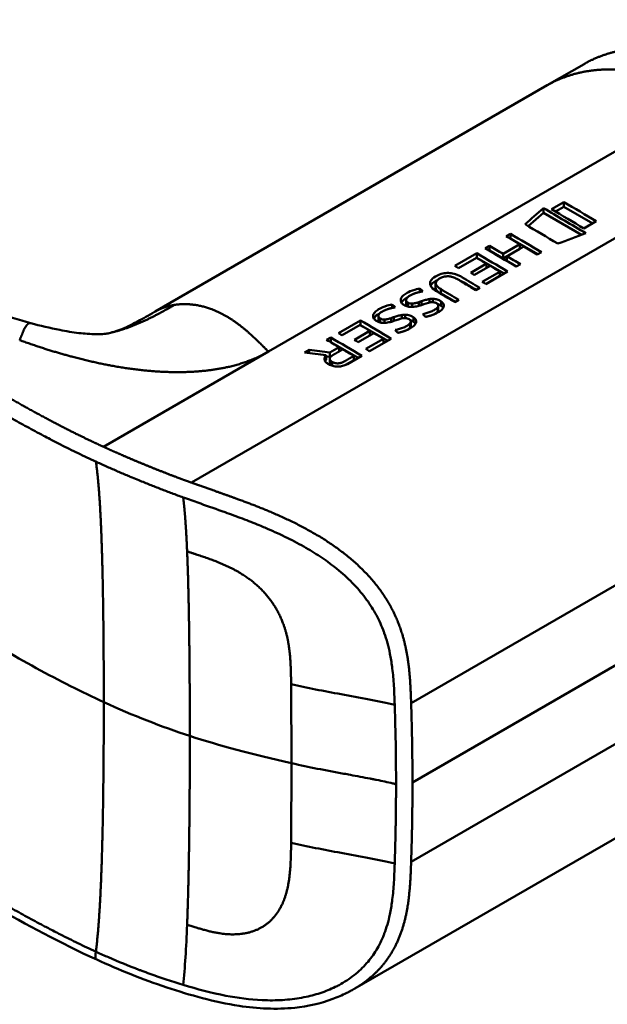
# Model space of a CAD drawing. Header units: millimetres. Extents: x 20 to 833, y 20 to 574.
# Tile 5 of 20: x 207 to 218, y 93 to 111. Entities that reach past the tile are written whole.
import ezdxf

# ---------------------------------------------------------------- set-up
doc = ezdxf.new("R2010")
doc.units = ezdxf.units.MM
doc.header["$LTSCALE"] = 2
doc.layers.add('Sichtbare Kanten(DIN)', color=7, linetype='Continuous', lineweight=50)
doc.layers.add('Sichtbare tangentiale Kanten(DIN)', color=7, linetype='Continuous', lineweight=50)

msp = doc.modelspace()

# ---------------------------------------------------------------- linework, layer by layer
at = {"layer": 'Sichtbare Kanten(DIN)'}
for p, q in [((217.291, 110.223), (217.998, 110.631)), ((217.291, 110.223), (209.773, 105.883)), ((217.218, 107.778), (217.218, 107.868)), ((217.61, 107.983), (217.373, 107.846)), ((217.449, 107.801), (217.61, 107.894)), ((217.61, 107.894), (217.61, 107.983)), ((217.61, 107.894), (218.164, 107.574)), ((216.929, 107.521), (217.218, 107.778)), ((217.218, 107.778), (217.951, 107.355)), ((217.995, 107.477), (218.233, 107.614)), ((216.506, 107.329), (216.585, 107.374)), ((216.583, 107.284), (216.585, 107.285)), ((216.585, 107.285), (216.585, 107.374)), ((216.585, 107.285), (217.11, 106.982)), ((216.104, 107.097), (216.183, 107.142)), ((216.183, 107.053), (216.183, 107.142)), ((216.444, 106.988), (216.768, 107.175)), ((216.444, 106.902), (216.768, 107.089)), ((216.842, 107.131), (216.518, 106.944)), ((216.768, 107.089), (216.768, 107.175)), ((215.519, 106.759), (215.939, 107.002)), ((215.933, 106.914), (215.591, 106.717)), ((215.938, 106.912), (215.939, 106.913)), ((215.939, 106.913), (215.939, 107.002)), ((215.939, 106.913), (216.464, 106.61)), ((216.181, 107.052), (216.183, 107.053)), ((216.183, 107.053), (216.444, 106.902)), ((216.444, 106.902), (216.444, 106.988)), ((216.518, 106.944), (216.518, 106.859)), ((217.179, 107.022), (217.1, 106.977)), ((215.824, 106.628), (216.124, 106.802)), ((216.197, 106.759), (215.896, 106.585)), ((216.124, 106.802), (216.124, 106.717)), ((216.518, 106.859), (216.708, 106.75)), ((216.777, 106.79), (216.698, 106.745)), ((216.044, 106.453), (216.382, 106.648)), ((216.113, 106.411), (216.382, 106.567)), ((216.533, 106.65), (216.117, 106.409)), ((216.382, 106.567), (216.382, 106.648)), ((215.152, 106.338), (215.152, 106.426)), ((215.998, 106.341), (215.92, 106.296)), ((214.848, 106.259), (214.848, 106.325)), ((215.249, 106.229), (215.527, 106.069)), ((214.319, 105.953), (214.319, 106.019)), ((214.584, 106.017), (214.584, 106.105)), ((214.618, 105.98), (214.618, 106.056)), ((214.701, 105.973), (214.701, 106.035)), ((214.878, 106.081), (214.878, 106.008)), ((215.033, 106.056), (215.033, 106.123)), ((215.07, 106.062), (215.064, 106.062)), ((215.097, 106.063), (215.097, 106.128)), ((215.192, 105.966), (215.194, 105.969)), ((215.192, 105.884), (215.192, 105.966)), ((215.203, 105.914), (215.203, 105.996)), ((215.257, 105.994), (215.257, 106.077)), ((215.596, 106.109), (215.518, 106.063)), ((214.055, 105.711), (214.055, 105.8)), ((214.349, 105.775), (214.349, 105.702)), ((214.503, 105.751), (214.503, 105.818)), ((214.568, 105.758), (214.568, 105.822)), ((214.728, 105.689), (214.728, 105.772)), ((215.192, 105.884), (215.194, 105.887)), ((207.391, 105.661), (207.391, 105.661)), ((213.288, 105.471), (213.708, 105.714)), ((213.702, 105.626), (213.36, 105.429)), ((213.707, 105.624), (213.708, 105.625)), ((213.708, 105.625), (213.708, 105.714)), ((213.708, 105.625), (214.233, 105.322)), ((214.089, 105.674), (214.089, 105.751)), ((214.172, 105.667), (214.172, 105.73)), ((214.541, 105.757), (214.535, 105.756)), ((214.663, 105.66), (214.665, 105.663)), ((214.663, 105.579), (214.663, 105.66)), ((214.663, 105.579), (214.665, 105.582)), ((214.674, 105.609), (214.674, 105.69)), ((213.062, 105.341), (213.141, 105.386)), ((213.141, 105.297), (213.141, 105.386)), ((213.593, 105.34), (213.893, 105.514)), ((213.966, 105.471), (213.665, 105.297)), ((213.893, 105.429), (213.893, 105.514)), ((213.122, 105.099), (213.299, 105.201)), ((213.138, 105.296), (213.141, 105.297)), ((213.141, 105.297), (213.666, 104.994)), ((213.299, 105.116), (213.299, 105.201)), ((213.814, 105.165), (214.152, 105.36)), ((213.883, 105.123), (214.152, 105.279)), ((214.302, 105.362), (213.886, 105.121)), ((214.152, 105.279), (214.152, 105.36)), ((212.638, 105.096), (212.728, 105.148)), ((212.728, 105.085), (212.728, 105.148)), ((213.051, 105.045), (213.051, 104.958)), ((213.051, 105.021), (213.122, 105.013)), ((213.122, 105.013), (213.122, 105.099)), ((213.122, 105.013), (213.164, 105.037)), ((213.735, 105.034), (213.462, 104.877)), ((213.583, 104.951), (213.583, 105.032)), ((213.121, 104.891), (213.121, 104.976)), ((213.424, 104.859), (213.583, 104.951)), ((213.563, 101.106), (213.563, 101.106)), ((223.37, 98.537), (213.602, 92.898))]:
    msp.add_line(p, q, dxfattribs=at)
for centre, major_axis, ratio, start_param, end_param in [((218.075, -1216.656), (570.755, 1519.476), 0.445272, 0.701728, 0.702123), ((213.049, -855.208), (-783.468, -877.907), 0.685542, 4.052312, 4.052857), ((215.56, 55.957), (-31.338, 54.279), 0.57735, 5.485057, 5.489364), ((215.621, 61.11), (-28.161, 48.776), 0.57735, 5.478661, 5.483329), ((214.83, 105.678), (-0.372, -0.41), 0.498083, 3.530871, 3.713834), ((215.072, 105.996), (-0.119, -0.018), 0.551515, 4.522912, 4.650151), ((214.301, 105.372), (-0.372, -0.41), 0.498083, 3.530871, 3.713834), ((213.329, 54.669), (-31.338, 54.279), 0.57735, 5.485057, 5.489364), ((214.543, 105.69), (-0.119, -0.018), 0.551515, 4.522912, 4.650151), ((213.39, 59.822), (-28.161, 48.776), 0.57735, 5.478661, 5.483329)]:
    msp.add_ellipse(centre, major_axis=major_axis, ratio=ratio, start_param=start_param, end_param=end_param, dxfattribs=at)
for points, degree, knots in [([(208.652, 93.452), (207.261, 94.09), (206.051, 94.85), (202.749, 96.773), (200.695, 97.968), (192.483, 102.75), (186.324, 106.337), (177.855, 111.269), (175.545, 112.614), (171.503, 114.968), (169.591, 115.892), (167.807, 117.335), (167.503, 117.635), (167.091, 118.191), (166.952, 118.442), (166.782, 118.91), (166.735, 119.126), (166.713, 119.448), (166.713, 119.55), (166.725, 119.734), (166.734, 119.811), (166.75, 119.91), (166.751, 119.919), (166.754, 119.933), (166.755, 119.937), (166.756, 119.945), (166.756, 119.947), (166.757, 119.952), (166.757, 119.953), (166.758, 119.955), (166.758, 119.956), (166.758, 119.957), (166.758, 119.957), (166.758, 119.958), (166.758, 119.958), (166.758, 119.959), (166.759, 119.96), (166.759, 119.96)], 3, [0, 0, 0, 0, 1.330879, 1.330879, 3.517902, 3.517902, 10.078968, 10.078968, 12.539368, 12.539368, 14.385097, 14.385097, 14.827131, 14.827131, 15.157869, 15.157869, 15.425993, 15.425993, 15.548214, 15.548214, 15.639932, 15.639932, 15.648432, 15.648432, 15.652584, 15.652584, 15.654666, 15.654666, 15.655832, 15.655832, 15.656235, 15.656235, 15.656577, 15.656577, 15.657146, 15.657146, 15.657775, 15.657775, 15.657775, 15.657775]), ([(220.994, 110.338), (220.541, 110.599), (219.988, 110.911), (219.313, 111.022), (218.689, 110.956), (218.163, 110.727), (217.998, 110.631)], 5, [0, 0, 0, 0, 0, 0, 0.3333333, 0.5032205, 0.5032205, 0.5032205, 0.5032205, 0.5032205, 0.5032205]), ([(202.833, 107.866), (203.529, 107.467), (204.19, 107.057), (205.28, 106.49), (205.659, 106.306), (206.474, 105.958), (206.915, 105.791), (207.391, 105.661)], 3, [0, 0, 0, 0, 0.735929, 0.735929, 1.106843, 1.106843, 1.487767, 1.487767, 1.487767, 1.487767]), ([(216.768, 107.175), (216.724, 107.201), (216.681, 107.227), (216.594, 107.278), (216.55, 107.304), (216.506, 107.329)], 3, [-0.09250293, -0.09250293, -0.09250293, -0.09250293, -0.04625196, -0.04625196, -0.000001, -0.000001, -0.000001, -0.000001]), ([(216.183, 107.142), (216.226, 107.117), (216.27, 107.091), (216.357, 107.04), (216.401, 107.014), (216.444, 106.988)], 3, [-0.09250293, -0.09250293, -0.09250293, -0.09250293, -0.04625197, -0.04625197, -0.000001, -0.000001, -0.000001, -0.000001]), ([(217.1, 106.977), (217.057, 107.003), (217.014, 107.028), (216.928, 107.08), (216.885, 107.106), (216.842, 107.131)], 3, [-0.09132572, -0.09132572, -0.09132572, -0.09132572, -0.04566336, -0.04566336, -0.000001, -0.000001, -0.000001, -0.000001]), ([(216.518, 106.944), (216.561, 106.919), (216.605, 106.893), (216.691, 106.842), (216.734, 106.816), (216.777, 106.79)], 3, [-0.09132572, -0.09132572, -0.09132572, -0.09132572, -0.04566337, -0.04566337, -0.000001, -0.000001, -0.000001, -0.000001]), ([(215.518, 106.063), (215.415, 106.125), (215.312, 106.187), (215.171, 106.27), (215.129, 106.294), (215.074, 106.347), (215.058, 106.368), (215.043, 106.411), (215.042, 106.431), (215.056, 106.475), (215.072, 106.496), (215.125, 106.544), (215.167, 106.568), (215.237, 106.599), (215.275, 106.611), (215.353, 106.623), (215.388, 106.625), (215.461, 106.619), (215.496, 106.612), (215.553, 106.594), (215.575, 106.586), (215.606, 106.572), (215.616, 106.567), (215.632, 106.559), (215.637, 106.556), (215.644, 106.552), (215.647, 106.55), (215.65, 106.548), (215.651, 106.548), (215.653, 106.547), (215.654, 106.546), (215.655, 106.545), (215.656, 106.545), (215.656, 106.545), (215.656, 106.545), (215.656, 106.545), (215.656, 106.545), (215.656, 106.545), (215.656, 106.545), (215.656, 106.545), (215.656, 106.545), (215.77, 106.477), (215.884, 106.409), (215.998, 106.341)], 3, [0, 0, 0, 0, 0.1092334, 0.1092334, 0.1490232, 0.1490232, 0.1726138, 0.1726138, 0.1937378, 0.1937378, 0.2182547, 0.2182547, 0.2526067, 0.2526067, 0.2870093, 0.2870093, 0.3152043, 0.3152043, 0.3443314, 0.3443314, 0.3644971, 0.3644971, 0.3751144, 0.3751144, 0.3803766, 0.3803766, 0.3830492, 0.3830492, 0.38432, 0.38432, 0.3850207, 0.3850207, 0.3856281, 0.3856281, 0.3856453, 0.3856453, 0.3856529, 0.3856529, 0.385659, 0.385659, 0.3856615, 0.3856615, 0.5165283, 0.5165283, 0.5165283, 0.5165283]), ([(215.92, 106.296), (215.839, 106.344), (215.758, 106.393), (215.677, 106.441), (215.637, 106.464), (215.602, 106.485), (215.573, 106.502), (215.562, 106.509), (215.552, 106.514), (215.542, 106.519), (215.517, 106.532), (215.488, 106.544), (215.457, 106.551), (215.435, 106.556), (215.412, 106.56), (215.389, 106.56), (215.365, 106.561), (215.342, 106.558), (215.32, 106.553), (215.294, 106.548), (215.271, 106.539), (215.25, 106.529), (215.245, 106.526), (215.237, 106.522), (215.229, 106.518), (215.211, 106.507), (215.189, 106.492), (215.173, 106.475), (215.162, 106.462), (215.155, 106.448), (215.153, 106.434), (215.151, 106.421), (215.154, 106.407), (215.161, 106.395), (215.168, 106.381), (215.179, 106.368), (215.193, 106.356), (215.209, 106.341), (215.229, 106.328), (215.249, 106.316)], 3, [0, 0, 0, 0, 0.0858896, 0.0858896, 0.0858896, 0.1279276, 0.1279276, 0.1279276, 0.1432993, 0.1432993, 0.1432993, 0.1836295, 0.1836295, 0.1836295, 0.21198, 0.21198, 0.21198, 0.2404515, 0.2404515, 0.2404515, 0.2735893, 0.2735893, 0.2735893, 0.2822713, 0.2822713, 0.2822713, 0.3015509, 0.3015509, 0.3015509, 0.3153228, 0.3153228, 0.3153228, 0.328077, 0.328077, 0.328077, 0.3418436, 0.3418436, 0.3418436, 0.3581502, 0.3581502, 0.3581502, 0.3581502]), ([(215.055, 106.379), (215.071, 106.41), (215.104, 106.441), (215.165, 106.476), (215.175, 106.481), (215.185, 106.486)], 3, [-0.414746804, -0.414746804, -0.414746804, -0.414746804, -0.411882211, -0.411882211, -0.411329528, -0.411329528, -0.411329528, -0.411329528]), ([(215.152, 106.338), (215.152, 106.331), (215.154, 106.324), (215.156, 106.316), (215.167, 106.288), (215.198, 106.259), (215.249, 106.229)], 3, [-0.08126478, -0.08126478, -0.08126478, -0.08126478, -0.06446812, -0.06446812, -0.06446812, 0, 0, 0, 0]), ([(215.594, 106.49), (215.615, 106.481), (215.635, 106.471), (215.656, 106.459), (215.747, 106.406), (215.838, 106.353), (215.929, 106.301)], 3, [-0.4042218, -0.4042218, -0.4042218, -0.4042218, -0.4031426, -0.4031426, -0.4031426, -0.0813111, -0.0813111, -0.0813111, -0.0813111]), ([(214.685, 105.972), (214.67, 105.972), (214.654, 105.973), (214.625, 105.978), (214.611, 105.981), (214.572, 105.994), (214.547, 106.007), (214.51, 106.033), (214.498, 106.047), (214.481, 106.078), (214.479, 106.096), (214.485, 106.128), (214.492, 106.149), (214.531, 106.195), (214.558, 106.214), (214.604, 106.242), (214.647, 106.266), (214.771, 106.311), (214.807, 106.318), (214.848, 106.325)], 3, [0, 0, 0, 0, 0.0114915, 0.0114915, 0.0227532, 0.0227532, 0.0450369, 0.0450369, 0.0645561, 0.0645561, 0.0860667, 0.0860667, 0.1052546, 0.1052546, 0.12316, 0.12316, 0.1329562, 0.1329562, 0.1429345, 0.1429345, 0.1429345, 0.1429345]), ([(214.678, 106.2), (214.659, 106.19), (214.641, 106.18), (214.626, 106.168), (214.608, 106.154), (214.599, 106.143), (214.594, 106.135), (214.587, 106.123), (214.583, 106.112), (214.585, 106.101), (214.585, 106.093), (214.588, 106.085), (214.594, 106.077), (214.6, 106.069), (214.608, 106.062), (214.618, 106.056)], 3, [0, 0, 0, 0, 0.0188348, 0.0188348, 0.0188348, 0.0412232, 0.0412232, 0.0412232, 0.0734599, 0.0734599, 0.0734599, 0.0962138, 0.0962138, 0.0962138, 0.1202703, 0.1202703, 0.1202703, 0.1202703]), ([(214.156, 105.667), (214.14, 105.667), (214.125, 105.668), (214.096, 105.672), (214.082, 105.676), (214.043, 105.689), (214.018, 105.702), (213.981, 105.728), (213.969, 105.741), (213.952, 105.773), (213.95, 105.79), (213.956, 105.823), (213.963, 105.843), (214.002, 105.889), (214.029, 105.909), (214.075, 105.936), (214.117, 105.961), (214.242, 106.006), (214.278, 106.012), (214.319, 106.019)], 3, [0, 0, 0, 0, 0.0114915, 0.0114915, 0.0227532, 0.0227532, 0.0450369, 0.0450369, 0.0645561, 0.0645561, 0.0860668, 0.0860668, 0.1052548, 0.1052548, 0.1231602, 0.1231602, 0.1329564, 0.1329564, 0.1429347, 0.1429347, 0.1429347, 0.1429347]), ([(214.618, 106.056), (214.633, 106.047), (214.643, 106.043), (214.656, 106.04), (214.669, 106.036), (214.683, 106.035), (214.701, 106.035)], 3, [0, 0, 0, 0, 0.01167029, 0.01167029, 0.01167029, 0.02361101, 0.02361101, 0.02361101, 0.02361101]), ([(215.064, 106.062), (215.004, 106.054), (214.938, 106.027), (214.848, 105.998), (214.816, 105.989), (214.752, 105.976), (214.718, 105.972), (214.685, 105.972)], 3, [0, 0, 0, 0, 0.04648501, 0.04648501, 0.06986246, 0.06986246, 0.09248548, 0.09248548, 0.09248548, 0.09248548]), ([(214.701, 106.035), (214.72, 106.037), (214.742, 106.04), (214.764, 106.045), (214.786, 106.05), (214.805, 106.056), (214.828, 106.064)], 3, [0, 0, 0, 0, 0.01715883, 0.01715883, 0.01715883, 0.03436624, 0.03436624, 0.03436624, 0.03436624]), ([(214.828, 106.064), (214.837, 106.066), (214.845, 106.069), (214.853, 106.072), (214.854, 106.072), (214.858, 106.074), (214.862, 106.075), (214.867, 106.077), (214.873, 106.08), (214.878, 106.081)], 3, [0, 0, 0, 0, 0.007243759, 0.007243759, 0.007243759, 0.007783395, 0.007783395, 0.007783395, 0.008527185, 0.008527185, 0.008527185, 0.008527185]), ([(214.878, 106.081), (214.908, 106.092), (214.93, 106.099), (214.955, 106.106), (214.981, 106.113), (215.007, 106.119), (215.033, 106.123)], 3, [0, 0, 0, 0, 0.02152225, 0.02152225, 0.02152225, 0.04305819, 0.04305819, 0.04305819, 0.04305819]), ([(214.907, 105.836), (214.962, 105.851), (215.017, 105.864), (215.094, 105.894), (215.118, 105.906), (215.159, 105.933), (215.18, 105.949), (215.192, 105.966)], 3, [0, 0, 0, 0, 0.04647205, 0.04647205, 0.06998895, 0.06998895, 0.09284234, 0.09284234, 0.09284234, 0.09284234]), ([(215.194, 105.969), (215.198, 105.975), (215.202, 105.982), (215.203, 105.989), (215.204, 105.996), (215.203, 106.003), (215.201, 106.01), (215.2, 106.013), (215.198, 106.017), (215.194, 106.021), (215.192, 106.025), (215.188, 106.029), (215.184, 106.033), (215.176, 106.04), (215.165, 106.046), (215.153, 106.051), (215.143, 106.055), (215.132, 106.058), (215.121, 106.06), (215.109, 106.063), (215.097, 106.064), (215.085, 106.063)], 3, [0, 0, 0, 0, 0.00910864, 0.00910864, 0.00910864, 0.01796935, 0.01796935, 0.01796935, 0.02226226, 0.02226226, 0.02226226, 0.02577904, 0.02577904, 0.02577904, 0.03210922, 0.03210922, 0.03210922, 0.0373818, 0.0373818, 0.0373818, 0.04265759, 0.04265759, 0.04265759, 0.04265759]), ([(215.097, 106.128), (215.113, 106.127), (215.128, 106.126), (215.144, 106.124), (215.158, 106.122), (215.171, 106.119), (215.184, 106.115), (215.197, 106.11), (215.21, 106.105), (215.221, 106.099), (215.226, 106.097), (215.231, 106.094), (215.237, 106.09), (215.243, 106.086), (215.25, 106.082), (215.257, 106.077)], 3, [0, 0, 0, 0, 0.01175174, 0.01175174, 0.01175174, 0.02263405, 0.02263405, 0.02263405, 0.03418298, 0.03418298, 0.03418298, 0.0383665, 0.0383665, 0.0383665, 0.0427469, 0.0427469, 0.0427469, 0.0427469]), ([(215.257, 106.077), (215.276, 106.063), (215.291, 106.047), (215.31, 106.012), (215.31, 105.997), (215.305, 105.965), (215.292, 105.947), (215.265, 105.914), (215.245, 105.897), (215.196, 105.865), (215.168, 105.85), (215.138, 105.838)], 3, [0, 0, 0, 0, 0.0226843, 0.0226843, 0.0471214, 0.0471214, 0.0950996, 0.0950996, 0.1652353, 0.1652353, 0.2353795, 0.2353795, 0.2353795, 0.2353795]), ([(215.188, 106.029), (215.205, 106.024), (215.221, 106.016), (215.244, 106.003), (215.251, 105.999), (215.257, 105.994)], 3, [-0.03774628, -0.03774628, -0.03774628, -0.03774628, -0.0114041, -0.0114041, 0, 0, 0, 0]), ([(208.915, 105.476), (209.009, 105.498), (209.098, 105.529), (209.286, 105.615), (209.36, 105.652), (209.538, 105.747), (209.644, 105.808), (209.763, 105.877)], 3, [0, 0, 0, 0, 0.2274282, 0.2274282, 0.3469927, 0.3469927, 0.4733937, 0.4733937, 0.4733937, 0.4733937]), ([(214.149, 105.894), (214.13, 105.885), (214.112, 105.874), (214.097, 105.863), (214.079, 105.849), (214.07, 105.837), (214.065, 105.829), (214.058, 105.818), (214.054, 105.807), (214.055, 105.796), (214.056, 105.787), (214.059, 105.779), (214.065, 105.772), (214.071, 105.764), (214.079, 105.757), (214.089, 105.751)], 3, [0, 0, 0, 0, 0.0188348, 0.0188348, 0.0188348, 0.0412232, 0.0412232, 0.0412232, 0.0734599, 0.0734599, 0.0734599, 0.0962138, 0.0962138, 0.0962138, 0.1202703, 0.1202703, 0.1202703, 0.1202703]), ([(214.299, 105.758), (214.308, 105.761), (214.316, 105.764), (214.324, 105.767), (214.325, 105.767), (214.329, 105.768), (214.333, 105.77), (214.338, 105.772), (214.344, 105.774), (214.349, 105.775)], 3, [0, 0, 0, 0, 0.007243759, 0.007243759, 0.007243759, 0.007783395, 0.007783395, 0.007783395, 0.008527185, 0.008527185, 0.008527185, 0.008527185]), ([(214.349, 105.775), (214.379, 105.786), (214.401, 105.793), (214.426, 105.801), (214.452, 105.808), (214.478, 105.814), (214.503, 105.818)], 3, [0, 0, 0, 0, 0.02152225, 0.02152225, 0.02152225, 0.04305819, 0.04305819, 0.04305819, 0.04305819]), ([(214.568, 105.822), (214.584, 105.822), (214.599, 105.821), (214.614, 105.819), (214.629, 105.816), (214.642, 105.813), (214.655, 105.809), (214.668, 105.805), (214.681, 105.799), (214.692, 105.793), (214.697, 105.791), (214.702, 105.788), (214.708, 105.785), (214.714, 105.781), (214.721, 105.777), (214.728, 105.772)], 3, [0, 0, 0, 0, 0.01175175, 0.01175175, 0.01175175, 0.02263408, 0.02263408, 0.02263408, 0.03418299, 0.03418299, 0.03418299, 0.0383665, 0.0383665, 0.0383665, 0.0427469, 0.0427469, 0.0427469, 0.0427469]), ([(214.728, 105.772), (214.747, 105.758), (214.762, 105.742), (214.781, 105.706), (214.781, 105.691), (214.776, 105.66), (214.763, 105.642), (214.736, 105.609), (214.716, 105.592), (214.666, 105.559), (214.639, 105.545), (214.609, 105.532)], 3, [0, 0, 0, 0, 0.0226843, 0.0226843, 0.0471214, 0.0471214, 0.0950996, 0.0950996, 0.1652353, 0.1652353, 0.2353795, 0.2353795, 0.2353795, 0.2353795]), ([(215.135, 105.836), (215.152, 105.847), (215.168, 105.859), (215.185, 105.876), (215.189, 105.88), (215.192, 105.884)], 3, [-0.02719017, -0.02719017, -0.02719017, -0.02719017, -0.00598758, -0.00598758, 0, 0, 0, 0]), ([(207.391, 105.661), (207.57, 105.612), (207.755, 105.566), (208.066, 105.506), (208.194, 105.485), (208.368, 105.465), (208.422, 105.46), (208.535, 105.451), (208.593, 105.449), (208.676, 105.448), (208.706, 105.449), (208.758, 105.451), (208.777, 105.453), (208.82, 105.457), (208.838, 105.459), (208.883, 105.468), (208.898, 105.472), (208.915, 105.476)], 3, [0, 0, 0, 0, 0.142851, 0.142851, 0.23759, 0.23759, 0.2817459, 0.2817459, 0.3393121, 0.3393121, 0.388441, 0.388441, 0.4486209, 0.4486209, 0.5584487, 0.5584487, 0.6013434, 0.6013434, 0.6013434, 0.6013434]), ([(214.089, 105.751), (214.104, 105.742), (214.114, 105.738), (214.127, 105.734), (214.14, 105.731), (214.154, 105.729), (214.172, 105.73)], 3, [0, 0, 0, 0, 0.01167029, 0.01167029, 0.01167029, 0.02361101, 0.02361101, 0.02361101, 0.02361101]), ([(214.535, 105.756), (214.475, 105.749), (214.409, 105.722), (214.319, 105.693), (214.287, 105.684), (214.223, 105.671), (214.189, 105.667), (214.156, 105.667)], 3, [0, 0, 0, 0, 0.04648501, 0.04648501, 0.06986245, 0.06986245, 0.09248547, 0.09248547, 0.09248547, 0.09248547]), ([(214.172, 105.73), (214.191, 105.731), (214.213, 105.735), (214.235, 105.74), (214.257, 105.745), (214.276, 105.751), (214.299, 105.758)], 3, [0, 0, 0, 0, 0.01715883, 0.01715883, 0.01715883, 0.03436624, 0.03436624, 0.03436624, 0.03436624]), ([(214.378, 105.53), (214.433, 105.546), (214.488, 105.558), (214.565, 105.589), (214.589, 105.601), (214.63, 105.627), (214.651, 105.644), (214.663, 105.66)], 3, [0, 0, 0, 0, 0.04647205, 0.04647205, 0.06998895, 0.06998895, 0.09284234, 0.09284234, 0.09284234, 0.09284234]), ([(214.665, 105.663), (214.669, 105.67), (214.673, 105.677), (214.674, 105.684), (214.675, 105.691), (214.674, 105.698), (214.672, 105.704), (214.67, 105.708), (214.668, 105.712), (214.665, 105.716), (214.663, 105.72), (214.659, 105.723), (214.655, 105.727), (214.647, 105.734), (214.636, 105.741), (214.624, 105.746), (214.614, 105.75), (214.603, 105.753), (214.592, 105.755), (214.58, 105.757), (214.568, 105.758), (214.556, 105.758)], 3, [0, 0, 0, 0, 0.00910864, 0.00910864, 0.00910864, 0.01796935, 0.01796935, 0.01796935, 0.02226226, 0.02226226, 0.02226226, 0.02577904, 0.02577904, 0.02577904, 0.03210922, 0.03210922, 0.03210922, 0.0373818, 0.0373818, 0.0373818, 0.04265759, 0.04265759, 0.04265759, 0.04265759]), ([(214.606, 105.53), (214.623, 105.541), (214.639, 105.554), (214.656, 105.571), (214.66, 105.575), (214.663, 105.579)], 3, [-0.02718993, -0.02718993, -0.02718993, -0.02718993, -0.00598758, -0.00598758, 0, 0, 0, 0]), ([(214.659, 105.724), (214.676, 105.718), (214.692, 105.711), (214.715, 105.698), (214.722, 105.693), (214.728, 105.689)], 3, [-0.03774622, -0.03774622, -0.03774622, -0.03774622, -0.0114041, -0.0114041, 0, 0, 0, 0]), ([(213.299, 105.201), (213.26, 105.225), (213.22, 105.248), (213.141, 105.294), (213.101, 105.318), (213.062, 105.341)], 3, [-0.08386158, -0.08386158, -0.08386158, -0.08386158, -0.04193129, -0.04193129, -0.000001, -0.000001, -0.000001, -0.000001]), ([(213.051, 105.045), (212.982, 105.053), (212.913, 105.062), (212.776, 105.079), (212.707, 105.088), (212.638, 105.096)], 3, [-0.1052572, -0.1052572, -0.1052572, -0.1052572, -0.0526291, -0.0526291, -0.000001, -0.000001, -0.000001, -0.000001]), ([(212.728, 105.148), (212.794, 105.14), (212.86, 105.132), (212.991, 105.116), (213.057, 105.107), (213.122, 105.099)], 3, [-0.1005752, -0.1005752, -0.1005752, -0.1005752, -0.0502881, -0.0502881, -0.000001, -0.000001, -0.000001, -0.000001]), ([(213.462, 104.877), (213.44, 104.865), (213.415, 104.854), (213.389, 104.846), (213.362, 104.838), (213.333, 104.832), (213.303, 104.829), (213.277, 104.827), (213.25, 104.827), (213.224, 104.831), (213.194, 104.835), (213.166, 104.842), (213.14, 104.853), (213.125, 104.859), (213.11, 104.867), (213.097, 104.875), (213.084, 104.882), (213.063, 104.896), (213.046, 104.915), (213.032, 104.93), (213.023, 104.947), (213.021, 104.965), (213.019, 104.978), (213.02, 104.991), (213.025, 105.005), (213.03, 105.019), (213.039, 105.032), (213.051, 105.045)], 3, [0, 0, 0, 0, 0.0225711, 0.0225711, 0.0225711, 0.0454923, 0.0454923, 0.0454923, 0.0656128, 0.0656128, 0.0656128, 0.088775, 0.088775, 0.088775, 0.1028625, 0.1028625, 0.1028625, 0.1164275, 0.1164275, 0.1164275, 0.1276054, 0.1276054, 0.1276054, 0.1362092, 0.1362092, 0.1362092, 0.1454311, 0.1454311, 0.1454311, 0.1454311]), ([(213.583, 105.032), (213.548, 105.053), (213.513, 105.074), (213.442, 105.116), (213.407, 105.137), (213.372, 105.158)], 3, [-0.07476079, -0.07476079, -0.07476079, -0.07476079, -0.03738089, -0.03738089, -0.000001, -0.000001, -0.000001, -0.000001]), ([(213.602, 92.898), (213.6, 92.897), (213.599, 92.896), (213.596, 92.895), (213.595, 92.894), (213.59, 92.891), (213.587, 92.89), (213.579, 92.885), (213.574, 92.882), (213.557, 92.872), (213.546, 92.866), (213.505, 92.843), (213.475, 92.828), (213.358, 92.769), (213.27, 92.731), (212.946, 92.61), (212.699, 92.556), (212.099, 92.493), (211.737, 92.512), (210.909, 92.638), (210.442, 92.771), (209.529, 93.075), (209.079, 93.256), (208.652, 93.452)], 3, [0, 0, 0, 0, 0.001294, 0.001294, 0.00269, 0.00269, 0.005129, 0.005129, 0.009712, 0.009712, 0.019866, 0.019866, 0.046471, 0.046471, 0.126297, 0.126297, 0.333994, 0.333994, 0.625513, 0.625513, 1.018787, 1.018787, 1.429049, 1.429049, 1.429049, 1.429049])]:
    msp.add_open_spline(points, degree=degree, knots=knots, dxfattribs=at)
for points in [[(217.218, 107.868), (217.489, 107.709), (217.761, 107.549), (218.032, 107.385)], [(217.373, 107.846), (217.58, 107.725), (217.788, 107.602), (217.995, 107.477)], [(218.233, 107.614), (218.025, 107.739), (217.818, 107.862), (217.61, 107.983)], [(217.493, 107.186), (217.285, 107.312), (217.077, 107.435), (216.869, 107.557)], [(216.585, 107.374), (216.783, 107.258), (216.981, 107.141), (217.179, 107.022)], [(216.698, 106.745), (216.5, 106.864), (216.302, 106.981), (216.104, 107.097)], [(215.939, 107.002), (216.137, 106.886), (216.335, 106.769), (216.533, 106.65)], [(215.591, 106.717), (215.567, 106.731), (215.543, 106.745), (215.519, 106.759)], [(215.896, 106.585), (215.872, 106.6), (215.848, 106.614), (215.824, 106.628)], [(216.117, 106.409), (216.093, 106.424), (216.069, 106.438), (216.044, 106.453)], [(214.493, 106.056), (214.514, 106.096), (214.56, 106.129), (214.613, 106.157)], [(214.848, 106.325), (214.868, 106.306), (214.887, 106.288), (214.907, 106.27)], [(215.249, 106.316), (215.365, 106.247), (215.481, 106.178), (215.596, 106.109)], [(214.319, 106.019), (214.339, 106.001), (214.358, 105.983), (214.378, 105.964)], [(214.584, 106.017), (214.584, 106.006), (214.588, 105.996), (214.597, 105.986)], [(215.257, 105.994), (215.274, 105.982), (215.287, 105.969), (215.297, 105.955)], [(213.964, 105.75), (213.985, 105.79), (214.031, 105.824), (214.084, 105.852)], [(214.956, 105.781), (214.94, 105.8), (214.923, 105.818), (214.907, 105.836)], [(215.138, 105.838), (215.135, 105.836), (215.132, 105.834), (215.128, 105.833)], [(215.194, 105.887), (215.2, 105.896), (215.203, 105.905), (215.203, 105.914)], [(213.708, 105.714), (213.906, 105.598), (214.104, 105.481), (214.302, 105.362)], [(214.055, 105.711), (214.055, 105.701), (214.059, 105.69), (214.068, 105.681)], [(214.665, 105.582), (214.671, 105.591), (214.674, 105.6), (214.674, 105.609)], [(214.728, 105.689), (214.745, 105.677), (214.758, 105.664), (214.768, 105.65)], [(213.141, 105.386), (213.339, 105.271), (213.537, 105.153), (213.735, 105.034)], [(213.36, 105.429), (213.336, 105.443), (213.312, 105.457), (213.288, 105.471)], [(214.427, 105.476), (214.411, 105.494), (214.394, 105.512), (214.378, 105.53)], [(214.609, 105.532), (214.606, 105.531), (214.603, 105.529), (214.599, 105.527)], [(213.665, 105.297), (213.641, 105.312), (213.617, 105.326), (213.593, 105.34)], [(213.886, 105.121), (213.862, 105.136), (213.838, 105.15), (213.814, 105.165)], [(213.032, 104.933), (213.037, 104.942), (213.043, 104.95), (213.051, 104.958)], [(213.121, 104.891), (213.121, 104.879), (213.127, 104.866), (213.141, 104.852)]]:
    msp.add_open_spline(points, degree=3, dxfattribs=at)
for points, weights, knots in [([(214.907, 106.27), (214.872, 106.264), (214.84, 106.257), (214.812, 106.25), (214.796, 106.246), (214.781, 106.241), (214.767, 106.237), (214.752, 106.232), (214.738, 106.226), (214.725, 106.221), (214.713, 106.215), (214.701, 106.21), (214.689, 106.205), (214.685, 106.203), (214.681, 106.201), (214.678, 106.2)], [1, 1.00798459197, 1.00798459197, 1, 1.00194930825, 1.00194930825, 1, 1.00189086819, 1.00189086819, 1, 1, 1, 1, 1.00147352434, 1.00147352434, 1], [0, 0, 0, 0, 0.02429045, 0.02429045, 0.02429045, 0.03732361, 0.03732361, 0.03732361, 0.05061544, 0.05061544, 0.05061544, 0.06177209, 0.06177209, 0.06177209, 0.06549098, 0.06549098, 0.06549098, 0.06549098]), ([(214.378, 105.964), (214.343, 105.958), (214.311, 105.952), (214.283, 105.944), (214.267, 105.94), (214.252, 105.936), (214.238, 105.931), (214.223, 105.926), (214.209, 105.921), (214.196, 105.915), (214.184, 105.91), (214.172, 105.905), (214.16, 105.9), (214.156, 105.898), (214.152, 105.896), (214.149, 105.894)], [1, 1.00798459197, 1.00798459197, 1, 1.00194930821, 1.00194930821, 1, 1.00189086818, 1.00189086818, 1, 1, 1, 1, 1.00147352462, 1.00147352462, 1], [0, 0, 0, 0, 0.02429045, 0.02429045, 0.02429045, 0.03732361, 0.03732361, 0.03732361, 0.05061544, 0.05061544, 0.05061544, 0.06177209, 0.06177209, 0.06177209, 0.06549098, 0.06549098, 0.06549098, 0.06549098]), ([(215.128, 105.833), (215.109, 105.824), (215.089, 105.817), (215.069, 105.81), (215.048, 105.803), (215.026, 105.797), (215.005, 105.792), (214.991, 105.788), (214.977, 105.785), (214.962, 105.783), (214.96, 105.782), (214.958, 105.782), (214.956, 105.781)], [1, 0.999971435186, 0.999971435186, 1, 0.999946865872, 0.999946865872, 1, 0.999474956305, 0.999474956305, 1, 1, 1, 1], [0, 0, 0, 0, 0.01792662, 0.01792662, 0.01792662, 0.0358754, 0.0358754, 0.0358754, 0.04736768, 0.04736768, 0.04736768, 0.04890663, 0.04890663, 0.04890663, 0.04890663]), ([(214.599, 105.527), (214.58, 105.519), (214.56, 105.511), (214.54, 105.505), (214.519, 105.498), (214.497, 105.492), (214.476, 105.486), (214.462, 105.483), (214.448, 105.48), (214.433, 105.477), (214.431, 105.477), (214.429, 105.476), (214.427, 105.476)], [1, 0.999971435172, 0.999971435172, 1, 0.999946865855, 0.999946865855, 1, 0.999474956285, 0.999474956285, 1, 1, 1, 1], [0, 0, 0, 0, 0.01792662, 0.01792662, 0.01792662, 0.0358754, 0.0358754, 0.0358754, 0.04736768, 0.04736768, 0.04736768, 0.04890663, 0.04890663, 0.04890663, 0.04890663]), ([(213.372, 105.158), (213.31, 105.123), (213.249, 105.087), (213.187, 105.052), (213.177, 105.046), (213.169, 105.04), (213.161, 105.034), (213.152, 105.028), (213.145, 105.022), (213.139, 105.015), (213.132, 105.008), (213.128, 105.001), (213.124, 104.994), (213.121, 104.986), (213.12, 104.978), (213.121, 104.97), (213.122, 104.961), (213.127, 104.951), (213.136, 104.942), (213.144, 104.934), (213.154, 104.926), (213.167, 104.918)], [1, 1, 1, 1, 0.99849745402, 0.99849745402, 1, 0.998977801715, 0.998977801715, 1, 0.999210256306, 0.999210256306, 1, 0.999393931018, 0.999393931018, 1, 0.999355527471, 0.999355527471, 1, 0.999661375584, 0.999661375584, 1], [0, 0, 0, 0, 0.0652493, 0.0652493, 0.0652493, 0.0751466, 0.0751466, 0.0751466, 0.0849511, 0.0849511, 0.0849511, 0.0950243, 0.0950243, 0.0950243, 0.1051429, 0.1051429, 0.1051429, 0.1194039, 0.1194039, 0.1194039, 0.1309839, 0.1309839, 0.1309839, 0.1309839]), ([(213.167, 104.918), (213.184, 104.908), (213.202, 104.9), (213.222, 104.895), (213.232, 104.893), (213.243, 104.891), (213.254, 104.89), (213.265, 104.889), (213.276, 104.889), (213.287, 104.89), (213.297, 104.891), (213.308, 104.892), (213.318, 104.894), (213.328, 104.897), (213.338, 104.899), (213.348, 104.902), (213.365, 104.908), (213.382, 104.916), (213.399, 104.925), (213.46, 104.961), (213.522, 104.997), (213.583, 105.032)], [1, 0.99534372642, 0.99534372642, 1, 0.998494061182, 0.998494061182, 1, 0.998460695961, 0.998460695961, 1, 0.998657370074, 0.998657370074, 1, 0.998874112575, 0.998874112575, 1, 0.996743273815, 0.996743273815, 1, 1, 1, 1], [0, 0, 0, 0, 0.0167499, 0.0167499, 0.0167499, 0.0259531, 0.0259531, 0.0259531, 0.0351695, 0.0351695, 0.0351695, 0.0438009, 0.0438009, 0.0438009, 0.0518097, 0.0518097, 0.0518097, 0.065886, 0.065886, 0.065886, 0.1311352, 0.1311352, 0.1311352, 0.1311352])]:
    msp.add_rational_spline(points, weights, degree=3, knots=knots, dxfattribs=at)
at = {"layer": 'Sichtbare tangentiale Kanten(DIN)'}
for p, q in [((211.946, 105.114), (220.286, 109.93)), ((221.7, 109.088), (210.467, 102.602)), ((215.249, 106.316), (215.249, 106.229)), ((214.828, 105.993), (214.828, 106.064)), ((215.194, 105.887), (215.194, 105.969)), ((214.299, 105.688), (214.299, 105.758)), ((214.665, 105.582), (214.665, 105.663)), ((211.946, 105.114), (208.784, 103.289)), ((213.167, 104.918), (213.167, 104.843)), ((223.37, 103.389), (214.682, 98.373)), ((223.37, 100.346), (214.682, 95.33)), ((214.707, 96.85), (220.355, 100.111)), ((212.38, 98.735), (212.38, 98.738)), ((212.38, 95.693), (212.38, 95.69)), ((208.634, 93.606), (208.637, 93.605))]:
    msp.add_line(p, q, dxfattribs=at)
for centre, major_axis, ratio, start_param, end_param in [((212.325, 96.973), (0.004, 3.508), 0.017337, 4.783225, 5.238941), ((212.325, 97.338), (0.002, -3.501), 0.017405, 1.081475, 1.537252)]:
    msp.add_ellipse(centre, major_axis=major_axis, ratio=ratio, start_param=start_param, end_param=end_param, dxfattribs=at)
for points, degree, knots in [([(208.784, 103.289), (208.784, 103.289), (208.78, 103.29), (208.708, 103.323), (208.569, 103.388), (208.36, 103.488), (208.091, 103.621), (207.768, 103.789), (207.453, 103.959), (207.14, 104.133), (206.828, 104.31), (206.131, 104.715), (205.047, 105.347), (203.577, 106.202), (201.72, 107.284), (199.476, 108.59), (197.232, 109.897), (194.988, 111.204), (192.745, 112.51), (190.501, 113.817), (188.257, 115.123), (186.014, 116.43), (183.77, 117.737), (181.749, 118.913), (179.955, 119.958), (178.385, 120.872), (177.04, 121.656), (175.918, 122.309), (174.795, 122.963), (173.672, 123.617), (172.55, 124.271), (171.583, 124.833), (170.775, 125.304), (170.119, 125.685), (169.625, 125.976), (169.292, 126.18), (168.968, 126.389), (168.658, 126.603), (168.363, 126.825), (168.033, 127.099), (167.686, 127.434), (167.354, 127.837), (167.081, 128.312), (166.922, 128.853), (166.908, 129.402), (167.069, 130.068), (167.511, 130.827), (168.207, 131.516), (169.018, 132.106), (169.838, 132.608), (170.486, 132.98), (170.918, 133.227), (171.262, 133.424), (171.468, 133.542), (171.621, 133.629), (171.723, 133.688), (171.775, 133.718)], 5, [0, 0, 0, 0, 0, 0, 0.000053, 0.006056, 0.116047, 0.226038, 0.33603, 0.446021, 0.556012, 0.666003, 0.775995, 0.885986, 1.682703, 2.479419, 3.276135, 4.072852, 4.869568, 5.666285, 6.463001, 7.259718, 8.056434, 8.853151, 9.649867, 10.446583, 10.844942, 11.2433, 11.641658, 12.040016, 12.438375, 12.836733, 13.235091, 13.633449, 13.75616, 13.87887, 14.001581, 14.124292, 14.247002, 14.369713, 14.492424, 14.615134, 14.860555, 15.105977, 15.351398, 15.596819, 15.84224, 16.087662, 16.578504, 17.069347, 17.314768, 17.560189, 17.652615, 17.745041, 17.837467, 17.933544, 17.933544, 17.933544, 17.933544, 17.933544, 17.933544]), ([(220.286, 109.93), (219.834, 110.191), (219.281, 110.503), (218.606, 110.614), (217.982, 110.548), (217.456, 110.319), (217.291, 110.223)], 5, [0, 0, 0, 0, 0, 0, 0.3333333, 0.5032205, 0.5032205, 0.5032205, 0.5032205, 0.5032205, 0.5032205]), ([(210.148, 106.012), (210.072, 105.969), (209.923, 105.885), (209.701, 105.764), (209.462, 105.649), (209.21, 105.556), (209.03, 105.504), (208.93, 105.479), (208.915, 105.476)], 5, [0, 0, 0, 0, 0, 0, 0.1666667, 0.3333333, 0.5, 0.5289934, 0.5289934, 0.5289934, 0.5289934, 0.5289934, 0.5289934]), ([(207.391, 105.661), (207.372, 105.666), (207.332, 105.66), (207.289, 105.614), (207.245, 105.519), (207.199, 105.397), (207.176, 105.335)], 5, [0.5016416, 0.5016416, 0.5016416, 0.5016416, 0.5016416, 0.5016416, 0.75, 1, 1, 1, 1, 1, 1]), ([(206.061, 104.387), (206.108, 104.359), (206.156, 104.331), (206.204, 104.304), (206.26, 104.271), (206.316, 104.239), (206.376, 104.204), (206.489, 104.138), (206.588, 104.081), (206.684, 104.026), (206.693, 104.021), (206.704, 104.015), (206.714, 104.009), (206.813, 103.952), (206.906, 103.899), (207.001, 103.846), (207.106, 103.787), (207.21, 103.729), (207.316, 103.672), (207.421, 103.614), (207.527, 103.557), (207.632, 103.501), (207.673, 103.48), (207.715, 103.458), (207.757, 103.436), (207.824, 103.401), (207.89, 103.367), (207.958, 103.332), (208.07, 103.275), (208.182, 103.22), (208.296, 103.165), (208.407, 103.111), (208.521, 103.057), (208.632, 103.007), (208.634, 103.005), (208.635, 103.005), (208.637, 103.004)], 3, [0, 0, 0, 0, 0.0507807, 0.0507807, 0.0507807, 0.1102021, 0.1102021, 0.1102021, 0.2202767, 0.2202767, 0.2202767, 0.2309529, 0.2309529, 0.2309529, 0.3302295, 0.3302295, 0.3302295, 0.4395805, 0.4395805, 0.4395805, 0.5485418, 0.5485418, 0.5485418, 0.5906345, 0.5906345, 0.5906345, 0.6580998, 0.6580998, 0.6580998, 0.7689055, 0.7689055, 0.7689055, 0.8770848, 0.8770848, 0.8770848, 0.8799746, 0.8799746, 0.8799746, 0.8799746]), ([(210.467, 102.602), (210.467, 102.602), (210.457, 102.606), (210.405, 102.624), (210.311, 102.659), (210.174, 102.71), (209.995, 102.778), (209.787, 102.859), (209.581, 102.943), (209.378, 103.027), (209.177, 103.113), (209.019, 103.182), (208.901, 103.235), (208.823, 103.271), (208.784, 103.289)], 5, [0, 0, 0, 0, 0, 0, 0.0000789, 0.0138137, 0.0766896, 0.1395656, 0.2024415, 0.2653174, 0.3281933, 0.3910693, 0.4539452, 0.516768, 0.516768, 0.516768, 0.516768, 0.516768, 0.516768]), ([(208.637, 103.004), (208.643, 103.001), (208.649, 102.998), (208.655, 102.996), (208.722, 102.965), (208.788, 102.936), (208.854, 102.906), (208.92, 102.877), (208.987, 102.847), (209.054, 102.818), (209.121, 102.789), (209.189, 102.76), (209.257, 102.732), (209.282, 102.721), (209.308, 102.71), (209.333, 102.699), (209.376, 102.682), (209.419, 102.664), (209.462, 102.646), (209.532, 102.618), (209.601, 102.59), (209.671, 102.562), (209.74, 102.534), (209.811, 102.507), (209.882, 102.479), (209.953, 102.452), (210.024, 102.425), (210.095, 102.398), (210.166, 102.371), (210.238, 102.345), (210.311, 102.318)], 3, [0, 0, 0, 0, 0.005938, 0.005938, 0.005938, 0.068767, 0.068767, 0.068767, 0.1314145, 0.1314145, 0.1314145, 0.1940469, 0.1940469, 0.1940469, 0.2177013, 0.2177013, 0.2177013, 0.256742, 0.256742, 0.256742, 0.3195011, 0.3195011, 0.3195011, 0.3822317, 0.3822317, 0.3822317, 0.4449585, 0.4449585, 0.4449585, 0.5075707, 0.5075707, 0.5075707, 0.5075707]), ([(214.682, 98.373), (214.682, 98.374), (214.677, 98.517), (214.666, 98.803), (214.636, 99.238), (214.525, 99.827), (214.156, 100.553), (213.541, 101.188), (212.794, 101.682), (211.998, 102.054), (211.372, 102.285), (210.915, 102.443), (210.615, 102.549), (210.467, 102.602)], 5, [0, 0, 0, 0, 0, 0, 0.002102, 0.219803, 0.437505, 0.655206, 0.872907, 1.090608, 1.308309, 1.52601, 1.743633, 1.743633, 1.743633, 1.743633, 1.743633, 1.743633]), ([(210.311, 102.318), (210.326, 102.313), (210.342, 102.307), (210.358, 102.301), (210.453, 102.267), (210.55, 102.233), (210.646, 102.199), (210.798, 102.145), (210.953, 102.091), (211.114, 102.033), (211.225, 101.993), (211.337, 101.952), (211.447, 101.911), (211.557, 101.869), (211.663, 101.827), (211.77, 101.783), (211.806, 101.769), (211.842, 101.754), (211.878, 101.738), (212.007, 101.684), (212.136, 101.626), (212.261, 101.565), (212.385, 101.505), (212.505, 101.442), (212.626, 101.374), (212.731, 101.314), (212.837, 101.25), (212.938, 101.183), (213.039, 101.115), (213.135, 101.046), (213.227, 100.973), (213.251, 100.954), (213.274, 100.935), (213.298, 100.915), (213.401, 100.83), (213.498, 100.74), (213.586, 100.646), (213.675, 100.553), (213.756, 100.456), (213.829, 100.356), (213.899, 100.26), (213.96, 100.161), (214.015, 100.059), (214.07, 99.957), (214.117, 99.851), (214.159, 99.739), (214.162, 99.731), (214.165, 99.723), (214.167, 99.716), (214.211, 99.593), (214.247, 99.462), (214.276, 99.321), (214.293, 99.235), (214.306, 99.154), (214.317, 99.067), (214.319, 99.057), (214.32, 99.047), (214.321, 99.038), (214.334, 98.93), (214.344, 98.819), (214.351, 98.704), (214.358, 98.588), (214.361, 98.502), (214.367, 98.34)], 3, [0, 0, 0, 0, 0.013527, 0.013527, 0.013527, 0.095792, 0.095792, 0.095792, 0.227559, 0.227559, 0.227559, 0.318199, 0.318199, 0.318199, 0.408838, 0.408838, 0.408838, 0.438587, 0.438587, 0.438587, 0.543091, 0.543091, 0.543091, 0.647595, 0.647595, 0.647595, 0.739004, 0.739004, 0.739004, 0.830413, 0.830413, 0.830413, 0.853725, 0.853725, 0.853725, 0.956085, 0.956085, 0.956085, 1.058446, 1.058446, 1.058446, 1.157356, 1.157356, 1.157356, 1.256266, 1.256266, 1.256266, 1.263312, 1.263312, 1.263312, 1.386941, 1.386941, 1.386941, 1.462444, 1.462444, 1.462444, 1.471505, 1.471505, 1.471505, 1.578132, 1.578132, 1.578132, 1.68476, 1.68476, 1.68476, 1.68476]), ([(212.38, 98.738), (212.378, 98.912), (212.373, 99.352), (212.307, 99.859), (212.007, 100.498), (211.426, 100.913), (210.944, 101.105), (210.569, 101.22), (210.386, 101.284)], 5, [0, 0, 0, 0, 0, 0, 0.2492, 0.4992, 0.7492, 0.9992, 0.9992, 0.9992, 0.9992, 0.9992, 0.9992]), ([(208.788, 98.392), (208.361, 98.588), (207.945, 98.799), (207.491, 99.046), (207.038, 99.294), (206.625, 99.535), (206.212, 99.775)], 3, [0, 0, 0, 0, 0.4403832, 0.4403832, 0.4403832, 0.8807664, 0.8807664, 0.8807664, 0.8807664]), ([(214.367, 98.34), (214.077, 98.411), (213.693, 98.478), (213.338, 98.543), (213.005, 98.603), (212.689, 98.666), (212.38, 98.735)], 3, [0, 0, 0, 0, 0.4619377, 0.4619377, 0.4619377, 0.8961211, 0.8961211, 0.8961211, 0.8961211]), ([(214.392, 96.817), (214.392, 96.881), (214.392, 96.944), (214.392, 97.007), (214.391, 97.322), (214.386, 97.638), (214.378, 97.956), (214.376, 98.02), (214.375, 98.083), (214.373, 98.144), (214.371, 98.205), (214.369, 98.267), (214.367, 98.333), (214.367, 98.335), (214.367, 98.337), (214.367, 98.34)], 3, [0, 0, 0, 0, 0.0579521, 0.0579521, 0.0579521, 0.3477131, 0.3477131, 0.3477131, 0.4058533, 0.4058533, 0.4058533, 0.4636935, 0.4636935, 0.4636935, 0.4658128, 0.4658128, 0.4658128, 0.4658128]), ([(214.707, 96.849), (214.707, 96.913), (214.707, 96.976), (214.707, 97.04), (214.707, 97.103), (214.706, 97.167), (214.706, 97.23), (214.705, 97.293), (214.704, 97.357), (214.704, 97.42), (214.703, 97.484), (214.702, 97.547), (214.701, 97.611), (214.7, 97.674), (214.699, 97.738), (214.697, 97.801), (214.696, 97.864), (214.694, 97.928), (214.693, 97.991), (214.691, 98.055), (214.69, 98.119), (214.688, 98.182), (214.686, 98.246), (214.684, 98.309), (214.682, 98.373)], 3, [0.000019, 0.000019, 0.000019, 0.000019, 0.0581611, 0.0581611, 0.0581611, 0.1162844, 0.1162844, 0.1162844, 0.1744076, 0.1744076, 0.1744076, 0.2325309, 0.2325309, 0.2325309, 0.2906542, 0.2906542, 0.2906542, 0.3487774, 0.3487774, 0.3487774, 0.4069007, 0.4069007, 0.4069007, 0.4650424, 0.4650424, 0.4650424, 0.4650424]), ([(212.386, 97.221), (212.575, 97.179), (212.713, 97.149), (212.882, 97.115), (213.052, 97.082), (213.22, 97.05), (213.389, 97.019), (213.431, 97.011), (213.473, 97.003), (213.516, 96.996), (213.642, 96.972), (213.769, 96.949), (213.895, 96.924), (213.915, 96.92), (213.936, 96.916), (213.957, 96.912), (213.978, 96.908), (213.999, 96.904), (214.02, 96.9), (214.125, 96.878), (214.229, 96.856), (214.332, 96.832), (214.352, 96.827), (214.373, 96.822), (214.392, 96.817)], 3, [0, 0, 0, 0, 0.1300988, 0.1300988, 0.1300988, 0.2601975, 0.2601975, 0.2601975, 0.2927222, 0.2927222, 0.2927222, 0.3902963, 0.3902963, 0.3902963, 0.4065586, 0.4065586, 0.4065586, 0.422821, 0.422821, 0.422821, 0.5041327, 0.5041327, 0.5041327, 0.5203951, 0.5203951, 0.5203951, 0.5203951]), ([(214.682, 95.33), (214.682, 95.33), (214.683, 95.368), (214.685, 95.443), (214.689, 95.557), (214.693, 95.711), (214.698, 95.899), (214.701, 96.09), (214.704, 96.279), (214.706, 96.469), (214.707, 96.621), (214.707, 96.735), (214.707, 96.811), (214.707, 96.849)], 5, [0, 0, 0, 0, 0, 0, 0.00002, 0.0581515, 0.116283, 0.1744144, 0.2325459, 0.2906774, 0.3488089, 0.4069404, 0.465034, 0.465034, 0.465034, 0.465034, 0.465034, 0.465034]), ([(212.38, 95.69), (212.378, 95.517), (212.373, 95.061), (212.306, 94.567), (212.009, 94.024), (211.424, 93.872), (210.945, 93.946), (210.635, 94.045), (210.386, 94.121)], 5, [0, 0, 0, 0, 0, 0, 0.2491944, 0.4991944, 0.7491944, 0.9991944, 0.9991944, 0.9991944, 0.9991944, 0.9991944, 0.9991944]), ([(214.367, 95.297), (214.077, 95.369), (213.693, 95.436), (213.338, 95.5), (213.005, 95.561), (212.689, 95.623), (212.38, 95.693)], 3, [0, 0, 0, 0, 0.461945, 0.461945, 0.461945, 0.8961195, 0.8961195, 0.8961195, 0.8961195]), ([(210.311, 92.968), (210.577, 92.888), (210.852, 92.815), (211.128, 92.761), (211.359, 92.716), (211.591, 92.686), (211.822, 92.675), (211.842, 92.675), (211.862, 92.674), (211.882, 92.673), (212.01, 92.669), (212.139, 92.672), (212.263, 92.681), (212.387, 92.69), (212.507, 92.706), (212.627, 92.73), (212.732, 92.751), (212.838, 92.778), (212.939, 92.811), (213.04, 92.844), (213.135, 92.883), (213.227, 92.928), (213.251, 92.939), (213.275, 92.952), (213.299, 92.965), (213.402, 93.02), (213.499, 93.083), (213.588, 93.153), (213.676, 93.223), (213.757, 93.3), (213.829, 93.383), (213.899, 93.462), (213.961, 93.547), (214.015, 93.638), (214.07, 93.728), (214.118, 93.825), (214.159, 93.93), (214.162, 93.937), (214.165, 93.945), (214.167, 93.951), (214.21, 94.063), (214.246, 94.186), (214.274, 94.319), (214.292, 94.404), (214.305, 94.485), (214.317, 94.572), (214.318, 94.584), (214.32, 94.595), (214.321, 94.605), (214.334, 94.711), (214.344, 94.821), (214.351, 94.935), (214.358, 95.05), (214.361, 95.136), (214.367, 95.297)], 3, [0, 0, 0, 0, 0.230762, 0.230762, 0.230762, 0.423227, 0.423227, 0.423227, 0.439515, 0.439515, 0.439515, 0.543734, 0.543734, 0.543734, 0.647952, 0.647952, 0.647952, 0.739173, 0.739173, 0.739173, 0.830393, 0.830393, 0.830393, 0.854195, 0.854195, 0.854195, 0.956483, 0.956483, 0.956483, 1.058772, 1.058772, 1.058772, 1.157514, 1.157514, 1.157514, 1.256255, 1.256255, 1.256255, 1.263482, 1.263482, 1.263482, 1.383867, 1.383867, 1.383867, 1.461303, 1.461303, 1.461303, 1.471606, 1.471606, 1.471606, 1.578168, 1.578168, 1.578168, 1.684731, 1.684731, 1.684731, 1.684731]), ([(213.602, 92.898), (213.714, 92.963), (213.944, 93.12), (214.25, 93.419), (214.53, 93.921), (214.636, 94.472), (214.666, 94.902), (214.677, 95.186), (214.682, 95.329), (214.682, 95.33)], 5, [0.9013192, 0.9013192, 0.9013192, 0.9013192, 0.9013192, 0.9013192, 1.088696, 1.3063885, 1.5240809, 1.7417733, 1.7438745, 1.7438745, 1.7438745, 1.7438745, 1.7438745, 1.7438745]), ([(206.061, 94.988), (206.107, 94.961), (206.154, 94.934), (206.2, 94.907), (206.257, 94.874), (206.314, 94.84), (206.376, 94.804), (206.489, 94.739), (206.587, 94.682), (206.683, 94.627), (206.691, 94.623), (206.7, 94.618), (206.709, 94.613), (206.81, 94.555), (206.904, 94.501), (207.001, 94.447), (207.105, 94.389), (207.209, 94.331), (207.314, 94.273), (207.42, 94.216), (207.525, 94.159), (207.63, 94.103), (207.661, 94.087), (207.693, 94.07), (207.725, 94.054), (207.802, 94.013), (207.879, 93.973), (207.957, 93.934), (208.069, 93.877), (208.18, 93.822), (208.293, 93.767), (208.406, 93.712), (208.521, 93.658), (208.634, 93.606)], 3, [0, 0, 0, 0, 0.0493687, 0.0493687, 0.0493687, 0.1101418, 0.1101418, 0.1101418, 0.2201433, 0.2201433, 0.2201433, 0.2290985, 0.2290985, 0.2290985, 0.3299892, 0.3299892, 0.3299892, 0.4391613, 0.4391613, 0.4391613, 0.5480388, 0.5480388, 0.5480388, 0.5800984, 0.5800984, 0.5800984, 0.6576871, 0.6576871, 0.6576871, 0.7681813, 0.7681813, 0.7681813, 0.8792555, 0.8792555, 0.8792555, 0.8792555]), ([(208.653, 93.454), (208.643, 93.458), (208.635, 93.467), (208.632, 93.482), (208.625, 93.51), (208.629, 93.555), (208.634, 93.606)], 3, [0.4569914, 0.4569914, 0.4569914, 0.4569914, 0.6504188, 0.6504188, 0.6504188, 1, 1, 1, 1]), ([(208.637, 93.605), (208.642, 93.602), (208.648, 93.6), (208.653, 93.597), (208.727, 93.564), (208.804, 93.529), (208.876, 93.498), (209.062, 93.417), (209.263, 93.334), (209.463, 93.258), (209.48, 93.251), (209.498, 93.244), (209.515, 93.238), (209.567, 93.218), (209.619, 93.199), (209.671, 93.18), (209.879, 93.105), (210.093, 93.034), (210.311, 92.968)], 3, [0, 0, 0, 0, 0.0053162, 0.0053162, 0.0053162, 0.0755048, 0.0755048, 0.0755048, 0.2568405, 0.2568405, 0.2568405, 0.2725259, 0.2725259, 0.2725259, 0.3194664, 0.3194664, 0.3194664, 0.5075707, 0.5075707, 0.5075707, 0.5075707])]:
    msp.add_open_spline(points, degree=degree, knots=knots, dxfattribs=at)
for points, degree in [([(210.148, 106.012), (210.067, 105.999), (209.987, 105.98), (209.91, 105.953), (209.835, 105.919), (209.763, 105.877)], 5), ([(211.946, 105.114), (211.85, 105.21), (211.658, 105.403), (211.369, 105.671), (210.993, 105.906), (210.638, 106.014), (210.387, 106.035), (210.227, 106.024), (210.148, 106.012)], 5), ([(207.176, 105.335), (207.42, 105.246), (207.883, 105.092), (208.51, 104.916), (209.26, 104.767), (210.097, 104.695), (210.848, 104.733), (211.356, 104.845), (211.68, 104.972), (211.859, 105.064), (211.946, 105.114)], 5), ([(208.788, 98.392), (208.788, 99.527), (208.777, 100.655), (208.756, 101.672), (208.715, 102.465), (208.637, 103.004)], 5), ([(210.386, 101.284), (210.375, 101.531), (210.363, 101.761), (210.348, 101.97), (210.331, 102.156), (210.311, 102.318)], 5), ([(210.386, 101.284), (210.41, 100.717), (210.425, 100.05), (210.433, 99.308), (210.438, 98.527), (210.438, 97.743)], 5), ([(208.788, 98.392), (208.788, 97.257), (208.777, 96.116), (208.756, 95.075), (208.715, 94.235), (208.637, 93.605)], 5), ([(210.438, 97.743), (209.891, 97.921), (209.349, 98.134), (208.788, 98.392)], 3), ([(210.386, 94.121), (210.41, 94.726), (210.425, 95.415), (210.433, 96.171), (210.438, 96.958), (210.438, 97.743)], 5), ([(210.438, 97.743), (210.993, 97.562), (211.642, 97.388), (212.386, 97.221)], 3), ([(210.386, 94.121), (210.368, 93.678), (210.344, 93.291), (210.311, 92.968)], 3)]:
    msp.add_open_spline(points, degree=degree, dxfattribs=at)
msp.add_rational_spline([(214.392, 96.817), (214.392, 96.785), (214.392, 96.754), (214.392, 96.722), (214.392, 96.691), (214.392, 96.659), (214.392, 96.628), (214.391, 96.375), (214.388, 96.123), (214.382, 95.871), (214.381, 95.811), (214.38, 95.748), (214.378, 95.682), (214.376, 95.616), (214.375, 95.553), (214.373, 95.493), (214.371, 95.433), (214.369, 95.37), (214.367, 95.304), (214.367, 95.302), (214.367, 95.3), (214.367, 95.297)], [1, 1, 1, 1, 1.00008958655, 1.00008958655, 1, 1, 1, 1, 1.00223380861, 1.00223380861, 1, 1.00382742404, 1.00382742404, 1, 1.00355055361, 1.00355055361, 1, 1, 1, 1], degree=3, knots=[0, 0, 0, 0, 0.0289474, 0.0289474, 0.0289474, 0.0578949, 0.0578949, 0.0578949, 0.2897354, 0.2897354, 0.2897354, 0.347694, 0.347694, 0.347694, 0.4058538, 0.4058538, 0.4058538, 0.4636922, 0.4636922, 0.4636922, 0.4658129, 0.4658129, 0.4658129, 0.4658129], dxfattribs=at)

doc.saveas('drawing.dxf')
